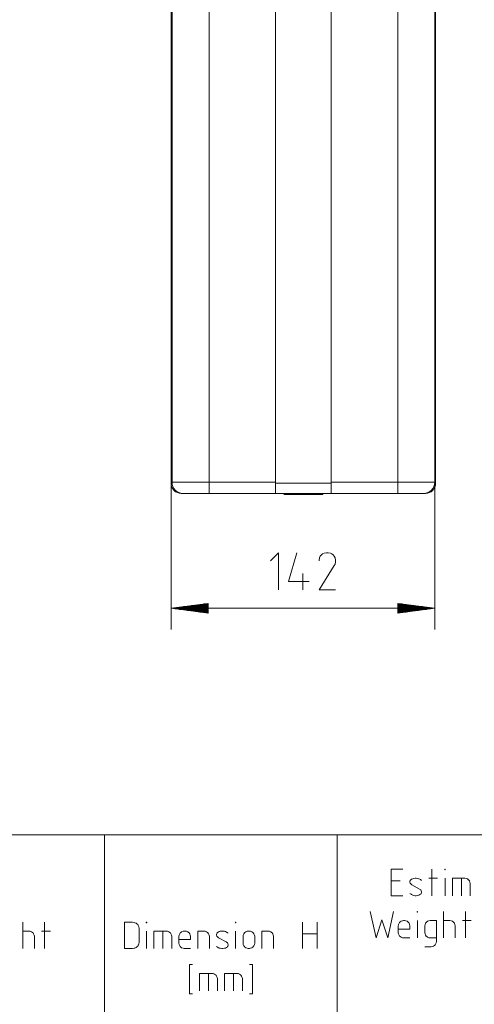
# Model space of a CAD drawing. Header units: millimetres. Extents: x 3 to 207, y 3 to 294.
# Tile 16 of 61: x 106 to 149, y 53 to 146. Entities that reach past the tile are written whole.
import ezdxf

# ---------------------------------------------------------------- set-up
doc = ezdxf.new("R2010")
doc.units = ezdxf.units.MM
doc.layers.add('1', color=7, linetype='CONTINUOUS', true_color=0xffffff)

msp = doc.modelspace()

# ---------------------------------------------------------------- linework, layer by layer
at = {"layer": '1', "color": 252, "linetype": 'Continuous', "lineweight": 13}
for p, q in [((120.316414, 102.03849), (120.316414, 190.187485)), ((120.403908, 190.457214), (120.403908, 102.125999)), ((123.9039, 190.457214), (123.9039, 102.125999)), ((141.753906, 190.457214), (141.753906, 102.125999)), ((145.253906, 190.461395), (145.253906, 102.125999)), ((145.3414, 190.187485), (145.3414, 102.03849)), ((135.453903, 182.587387), (135.453903, 102.03849)), ((130.203918, 179.324509), (130.203918, 102.03849)), ((120.403908, 102.125999), (120.52317, 102.125999)), ((120.52317, 102.125999), (120.872826, 102.125999)), ((120.872826, 102.125999), (121.429039, 102.125999)), ((121.429039, 102.125999), (122.153915, 102.125999)), ((122.153915, 102.125999), (122.998039, 102.125999)), ((122.998039, 102.125999), (123.9039, 102.125999)), ((123.9039, 102.125999), (130.203918, 102.125999)), ((123.9039, 101.600998), (123.9039, 102.125999)), ((123.9039, 101.216667), (123.9039, 101.600998)), ((130.203918, 102.03849), (135.453903, 102.03849)), ((130.203918, 102.03849), (130.203918, 101.557243)), ((130.203918, 101.557243), (130.203918, 101.204948)), ((135.453903, 102.125999), (141.753906, 102.125999)), ((135.453903, 102.03849), (135.453903, 101.557243)), ((135.453903, 101.557243), (135.453903, 101.204948)), ((141.753906, 101.600998), (141.753906, 102.125999)), ((141.753906, 102.125999), (142.659775, 102.125999)), ((141.753906, 101.216667), (141.753906, 101.600998)), ((142.659775, 102.125999), (143.503906, 102.125999)), ((143.503906, 102.125999), (144.228775, 102.125999)), ((144.228775, 102.125999), (144.785004, 102.125999)), ((144.785004, 102.125999), (145.134644, 102.125999)), ((145.134644, 102.125999), (145.253906, 102.125999)), ((121.453903, 101.075996), (121.278908, 101.075996)), ((121.573822, 101.075996), (121.453903, 101.075996)), ((121.921814, 101.075996), (121.573822, 101.075996)), ((122.463837, 101.075996), (121.921814, 101.075996)), ((123.146812, 101.075996), (122.463837, 101.075996)), ((123.9039, 101.075996), (123.146812, 101.075996)), ((123.9039, 101.075996), (123.9039, 101.216667)), ((130.203918, 101.075996), (123.9039, 101.075996)), ((130.203918, 101.204948), (130.203918, 101.075996)), ((130.203918, 101.075996), (135.453903, 101.075996)), ((130.991409, 101.058495), (130.991409, 101.005997)), ((131.102219, 101.058495), (130.991409, 101.058495)), ((131.102219, 101.005997), (130.991409, 101.005997)), ((131.118668, 100.988495), (131.008911, 100.988495)), ((131.42131, 101.058495), (131.102219, 101.058495)), ((131.42131, 101.005997), (131.102219, 101.005997)), ((131.434708, 100.988495), (131.118668, 100.988495)), ((131.910156, 101.058495), (131.42131, 101.058495)), ((131.910156, 101.005997), (131.42131, 101.005997)), ((131.918915, 100.988495), (131.434708, 100.988495)), ((132.509827, 101.058495), (131.910156, 101.058495)), ((132.509827, 101.005997), (131.910156, 101.005997)), ((132.512863, 100.988495), (131.918915, 100.988495)), ((133.147995, 101.058495), (132.509827, 101.058495)), ((133.147995, 101.005997), (132.509827, 101.005997)), ((133.144958, 100.988495), (132.512863, 100.988495)), ((133.738907, 100.988495), (133.144958, 100.988495)), ((133.74765, 101.058495), (133.147995, 101.058495)), ((133.74765, 101.005997), (133.147995, 101.005997)), ((134.223114, 100.988495), (133.738907, 100.988495)), ((134.236511, 101.058495), (133.74765, 101.058495)), ((134.236511, 101.005997), (133.74765, 101.005997)), ((134.539154, 100.988495), (134.223114, 100.988495)), ((134.555588, 101.058495), (134.236511, 101.058495)), ((134.555588, 101.005997), (134.236511, 101.005997)), ((134.648911, 100.988495), (134.539154, 100.988495)), ((134.666412, 101.058495), (134.555588, 101.058495)), ((134.666412, 101.005997), (134.555588, 101.005997)), ((134.666412, 101.005997), (134.666412, 101.058495)), ((135.453903, 101.204948), (135.453903, 101.075996)), ((141.753906, 101.075996), (135.453903, 101.075996)), ((141.753906, 101.075996), (141.753906, 101.216667)), ((142.511002, 101.075996), (141.753906, 101.075996)), ((143.193985, 101.075996), (142.511002, 101.075996)), ((143.735992, 101.075996), (143.193985, 101.075996)), ((144.084, 101.075996), (143.735992, 101.075996)), ((144.203903, 101.075996), (144.084, 101.075996)), ((144.378906, 101.075996), (144.203903, 101.075996))]:
    msp.add_line(p, q, dxfattribs=at)
at = {"layer": '1', "color": 152, "linetype": 'Continuous', "lineweight": 13}
for p, q in [((120.316414, 102.03849), (120.316414, 88.218567)), ((145.253906, 102.125999), (145.253906, 88.218567))]:
    msp.add_line(p, q, dxfattribs=at)
at = {"layer": '1', "color": 23, "linetype": 'Continuous', "lineweight": 18}
for p, q in [((129.703308, 94.694878), (130.477005, 95.468567)), ((130.477005, 95.468567), (130.477005, 91.968559)), ((132.195694, 95.468567), (131.421997, 92.742249)), ((134.356476, 94.989616), (134.319626, 94.768562)), ((134.430161, 95.136986), (134.356476, 94.989616)), ((134.54068, 95.284355), (134.430161, 95.136986)), ((134.651199, 95.35804), (134.54068, 95.284355)), ((134.798584, 95.431717), (134.651199, 95.35804)), ((135.019623, 95.468567), (134.798584, 95.431717)), ((135.093323, 95.468567), (135.019623, 95.468567)), ((135.166992, 95.468567), (135.093323, 95.468567)), ((135.388046, 95.431717), (135.166992, 95.468567)), ((135.535416, 95.35804), (135.388046, 95.431717)), ((135.64595, 95.284355), (135.535416, 95.35804)), ((135.75647, 95.136986), (135.64595, 95.284355)), ((135.83017, 94.989616), (135.75647, 95.136986)), ((135.867004, 94.768562), (135.83017, 94.989616)), ((134.319626, 94.768562), (134.319626, 94.694878)), ((134.319626, 91.968559), (135.75647, 94.252769)), ((135.75647, 94.252769), (135.83017, 94.400146)), ((135.83017, 94.400146), (135.867004, 94.621193)), ((135.867004, 94.694878), (135.867004, 94.768562)), ((135.867004, 94.621193), (135.867004, 94.694878)), ((132.785156, 93.51593), (132.785156, 91.968559)), ((131.421997, 92.742249), (133.374634, 92.742249)), ((135.867004, 91.968559), (134.319626, 91.968559))]:
    msp.add_line(p, q, dxfattribs=at)
at = {"layer": '1', "color": 27, "linetype": 'Continuous', "lineweight": 13}
for p, q in [((123.816406, 90.679344), (120.316414, 90.218559)), ((123.816406, 90.320168), (121.088135, 90.320168)), ((123.816406, 90.370964), (121.474007, 90.370964)), ((123.816406, 90.421761), (121.859863, 90.421761)), ((123.816406, 90.472557), (122.245728, 90.472557)), ((123.816406, 90.523369), (122.631599, 90.523369)), ((123.816406, 90.574165), (123.017456, 90.574165)), ((123.816406, 90.624962), (123.403328, 90.624962)), ((123.816406, 90.675758), (123.789185, 90.675758)), ((123.816406, 90.675758), (123.789185, 90.675758)), ((123.816406, 89.757782), (123.816406, 90.679344)), ((145.253906, 90.218559), (141.753906, 90.679344)), ((141.753906, 90.679344), (141.753906, 89.757782)), ((141.753906, 90.675758), (141.781128, 90.675758)), ((141.753906, 90.675758), (141.781128, 90.675758)), ((141.753906, 90.624962), (142.166992, 90.624962)), ((141.753906, 90.574165), (142.552856, 90.574165)), ((141.753906, 90.523369), (142.938721, 90.523369)), ((141.753906, 90.472557), (143.324585, 90.472557)), ((141.753906, 90.421761), (143.710449, 90.421761)), ((141.753906, 90.370964), (144.096313, 90.370964)), ((141.753906, 90.320168), (144.482178, 90.320168)), ((120.316414, 90.218559), (145.253906, 90.218559)), ((120.316414, 90.218559), (123.816406, 89.757782)), ((123.816406, 90.218559), (120.316414, 90.218559)), ((123.816406, 90.218559), (120.316414, 90.218559)), ((123.816406, 90.269363), (120.702271, 90.269363)), ((123.816406, 90.167763), (120.702271, 90.167763)), ((123.816406, 90.116959), (121.088135, 90.116959)), ((123.816406, 90.066162), (121.474007, 90.066162)), ((123.816406, 90.015366), (121.859863, 90.015366)), ((123.816406, 89.964561), (122.245728, 89.964561)), ((123.816406, 89.913757), (122.631599, 89.913757)), ((123.816406, 89.862961), (123.017456, 89.862961)), ((123.816406, 89.812164), (123.403328, 89.812164)), ((123.816406, 89.761368), (123.789185, 89.761368)), ((123.816406, 89.761368), (123.789185, 89.761368)), ((141.753906, 90.269363), (144.868042, 90.269363)), ((141.753906, 89.757782), (145.253906, 90.218559)), ((141.753906, 90.218559), (145.253906, 90.218559)), ((141.753906, 90.218559), (145.253906, 90.218559)), ((141.753906, 90.167763), (144.868042, 90.167763)), ((141.753906, 90.116959), (144.482178, 90.116959)), ((141.753906, 90.066162), (144.096313, 90.066162)), ((141.753906, 90.015366), (143.710449, 90.015366)), ((141.753906, 89.964561), (143.324585, 89.964561)), ((141.753906, 89.913757), (142.938721, 89.913757)), ((141.753906, 89.862961), (142.552856, 89.862961)), ((141.753906, 89.812164), (142.166992, 89.812164)), ((141.753906, 89.761368), (141.781128, 89.761368)), ((141.753906, 89.761368), (141.781128, 89.761368))]:
    msp.add_line(p, q, dxfattribs=at)
at = {"layer": '1', "color": 172, "linetype": 'Continuous', "lineweight": 18}
for p, q in [((84.014847, 68.793282), (114.014839, 68.793282)), ((114.014839, 68.793282), (136.014847, 68.793282)), ((114.014839, 68.793282), (114.014839, 51.793278)), ((136.014847, 68.793282), (153.014847, 68.793282)), ((136.014847, 68.793282), (136.014847, 51.793278))]:
    msp.add_line(p, q, dxfattribs=at)
at = {"layer": '1', "color": 87, "linetype": 'Continuous', "lineweight": 13}
for p, q in [((142.233383, 65.543282), (141.128128, 65.543282)), ((141.128128, 65.543282), (141.128128, 63.043282)), ((144.978134, 63.043282), (144.978134, 65.543282)), ((146.205765, 65.490646), (146.205765, 65.543282)), ((146.205765, 65.543282), (146.258392, 65.543282)), ((146.258392, 65.490646), (146.205765, 65.490646)), ((146.258392, 65.543282), (146.258392, 65.490646)), ((141.128128, 64.438019), (141.97023, 64.438019)), ((142.934708, 64.464333), (142.908401, 64.385384)), ((142.908401, 64.385384), (142.908401, 64.332756)), ((142.908401, 64.332756), (142.934708, 64.227486)), ((142.961029, 64.51696), (142.934708, 64.464333)), ((143.013657, 64.569595), (142.961029, 64.51696)), ((143.066284, 64.595909), (143.013657, 64.569595)), ((143.171555, 64.648544), (143.066284, 64.595909)), ((143.250488, 64.674858), (143.171555, 64.648544)), ((143.408386, 64.701172), (143.250488, 64.674858)), ((143.513657, 64.701172), (143.408386, 64.701172)), ((143.671555, 64.674858), (143.513657, 64.701172)), ((143.750504, 64.648544), (143.671555, 64.674858)), ((143.855759, 64.595909), (143.750504, 64.648544)), ((143.908386, 64.569595), (143.855759, 64.595909)), ((144.013657, 64.490646), (143.908386, 64.569595)), ((145.530762, 64.701172), (144.68866, 64.701172)), ((146.232086, 63.043282), (146.232086, 64.701172)), ((148.038666, 64.701172), (146.933395, 64.701172)), ((146.933395, 64.701172), (146.933395, 63.043282)), ((147.775497, 64.701172), (147.775497, 63.043282)), ((148.117599, 64.701172), (148.064972, 64.701172)), ((148.22287, 64.674858), (148.117599, 64.701172)), ((148.354446, 64.622231), (148.22287, 64.674858)), ((148.433395, 64.569595), (148.354446, 64.622231)), ((148.486023, 64.51696), (148.433395, 64.569595)), ((148.538666, 64.438019), (148.486023, 64.51696)), ((148.591293, 64.306442), (148.538666, 64.438019)), ((148.617599, 64.201172), (148.591293, 64.306442)), ((142.934708, 64.227486), (142.987335, 64.148544)), ((142.987335, 64.148544), (143.092606, 64.069595)), ((143.092606, 64.069595), (143.829453, 63.674858)), ((143.829453, 63.674858), (143.934708, 63.595909)), ((143.934708, 63.595909), (143.987335, 63.516964)), ((143.987335, 63.516964), (144.013657, 63.411697)), ((144.013657, 63.35907), (143.987335, 63.280117)), ((144.013657, 63.411697), (144.013657, 63.35907)), ((148.617599, 64.148544), (148.617599, 64.201172)), ((148.617599, 63.043282), (148.617599, 64.148544)), ((141.128128, 63.043282), (142.233383, 63.043282)), ((143.013657, 63.174858), (142.908401, 63.253803)), ((143.066284, 63.14854), (143.013657, 63.174858)), ((143.171555, 63.095909), (143.066284, 63.14854)), ((143.250488, 63.069595), (143.171555, 63.095909)), ((143.408386, 63.043282), (143.250488, 63.069595)), ((143.513657, 63.043282), (143.408386, 63.043282)), ((143.671555, 63.069595), (143.513657, 63.043282)), ((143.750504, 63.095909), (143.671555, 63.069595)), ((143.855759, 63.14854), (143.750504, 63.095909)), ((143.908386, 63.174858), (143.855759, 63.14854)), ((143.961029, 63.227493), (143.908386, 63.174858)), ((143.987335, 63.280117), (143.961029, 63.227493)), ((139.708115, 59.043278), (139.155472, 61.543278)), ((141.365997, 61.543278), (140.81337, 59.043278)), ((143.584412, 61.490646), (143.584412, 61.543278)), ((143.584412, 61.543278), (143.637054, 61.543278)), ((143.637054, 61.490646), (143.584412, 61.490646)), ((143.637054, 61.543278), (143.637054, 61.490646)), ((146.092316, 61.543278), (146.092316, 59.043278)), ((148.162048, 59.043278), (148.162048, 61.543278)), ((106.276772, 60.543278), (106.276772, 58.043282)), ((108.346504, 58.043282), (108.346504, 60.543278)), ((116.604279, 60.543278), (115.893753, 60.543278)), ((115.893753, 60.543278), (115.893753, 58.043282)), ((116.656914, 60.543278), (116.604279, 60.543278)), ((116.814804, 60.516964), (116.656914, 60.543278)), ((116.893761, 60.490646), (116.814804, 60.516964)), ((117.963493, 60.490646), (117.963493, 60.543278)), ((117.963493, 60.543278), (118.016121, 60.543278)), ((118.016121, 60.543278), (118.016121, 60.490646)), ((126.391121, 60.490646), (126.391121, 60.543278)), ((126.391121, 60.543278), (126.443756, 60.543278)), ((126.443756, 60.543278), (126.443756, 60.490646)), ((132.749023, 60.543278), (132.749023, 58.043282)), ((134.143753, 60.543278), (134.143753, 58.043282)), ((140.260742, 60.753803), (139.708115, 59.043278)), ((140.81337, 59.043278), (140.260742, 60.753803)), ((141.93573, 60.516964), (141.883102, 60.438015)), ((141.988373, 60.569595), (141.93573, 60.516964)), ((142.067307, 60.622223), (141.988373, 60.569595)), ((142.198898, 60.674858), (142.067307, 60.622223)), ((142.304153, 60.701176), (142.198898, 60.674858)), ((142.356796, 60.701176), (142.304153, 60.701176)), ((142.409424, 60.701176), (142.356796, 60.701176)), ((142.514679, 60.674858), (142.409424, 60.701176)), ((142.646271, 60.622223), (142.514679, 60.674858)), ((142.72522, 60.569595), (142.646271, 60.622223)), ((142.777847, 60.516964), (142.72522, 60.569595)), ((142.830475, 60.438015), (142.777847, 60.516964)), ((143.610733, 59.043278), (143.610733, 60.701176)), ((144.391006, 60.438015), (144.443634, 60.516964)), ((144.443634, 60.516964), (144.496262, 60.569595)), ((144.496262, 60.569595), (144.575211, 60.622223)), ((144.575211, 60.622223), (144.706787, 60.674858)), ((144.706787, 60.674858), (144.812057, 60.701176)), ((144.812057, 60.701176), (144.864685, 60.701176)), ((144.864685, 60.701176), (145.417313, 60.701176)), ((145.417313, 60.701176), (145.417313, 58.753807)), ((146.644943, 60.701176), (146.092316, 60.701176)), ((146.697586, 60.701176), (146.644943, 60.701176)), ((146.802841, 60.674858), (146.697586, 60.701176)), ((146.934433, 60.622223), (146.802841, 60.674858)), ((147.013367, 60.569595), (146.934433, 60.622223)), ((147.06601, 60.516964), (147.013367, 60.569595)), ((147.118637, 60.438015), (147.06601, 60.516964)), ((148.714676, 60.701176), (147.872574, 60.701176)), ((106.829399, 59.701176), (106.276772, 59.701176)), ((106.882034, 59.701176), (106.829399, 59.701176)), ((106.987305, 59.674854), (106.882034, 59.701176)), ((107.118881, 59.622227), (106.987305, 59.674854)), ((107.197823, 59.569595), (107.118881, 59.622227)), ((108.899147, 59.701176), (108.057037, 59.701176)), ((116.999016, 60.438015), (116.893761, 60.490646)), ((117.077965, 60.385387), (116.999016, 60.438015)), ((117.156914, 60.306435), (117.077965, 60.385387)), ((117.209541, 60.227489), (117.156914, 60.306435)), ((117.235855, 60.174854), (117.209541, 60.227489)), ((117.262177, 60.095909), (117.235855, 60.174854)), ((117.28849, 59.964333), (117.262177, 60.095909)), ((117.28849, 58.622227), (117.28849, 59.964333)), ((118.016121, 60.490646), (117.963493, 60.490646)), ((117.989807, 58.043282), (117.989807, 59.701176)), ((119.796379, 59.701176), (118.691124, 59.701176)), ((118.691124, 59.701176), (118.691124, 58.043282)), ((119.533226, 59.701176), (119.533226, 58.043282)), ((119.875336, 59.701176), (119.822708, 59.701176)), ((119.980598, 59.674854), (119.875336, 59.701176)), ((120.112175, 59.622227), (119.980598, 59.674854)), ((120.191124, 59.569595), (120.112175, 59.622227)), ((121.313484, 59.622227), (121.23455, 59.569595)), ((121.445068, 59.674854), (121.313484, 59.622227)), ((121.550331, 59.701176), (121.445068, 59.674854)), ((121.602966, 59.701176), (121.550331, 59.701176)), ((121.655594, 59.701176), (121.602966, 59.701176)), ((121.760864, 59.674854), (121.655594, 59.701176)), ((121.892441, 59.622227), (121.760864, 59.674854)), ((121.97139, 59.569595), (121.892441, 59.622227)), ((123.383232, 59.701176), (122.830597, 59.701176)), ((122.830597, 59.701176), (122.830597, 58.043282)), ((123.43586, 59.701176), (123.383232, 59.701176)), ((123.541122, 59.674854), (123.43586, 59.701176)), ((123.672707, 59.622227), (123.541122, 59.674854)), ((123.75164, 59.569595), (123.672707, 59.622227)), ((124.768753, 59.595909), (124.716125, 59.569595)), ((124.874016, 59.64854), (124.768753, 59.595909)), ((124.952965, 59.674854), (124.874016, 59.64854)), ((125.110855, 59.701176), (124.952965, 59.674854)), ((125.216125, 59.701176), (125.110855, 59.701176)), ((125.374016, 59.674854), (125.216125, 59.701176)), ((125.452965, 59.64854), (125.374016, 59.674854)), ((125.558235, 59.595909), (125.452965, 59.64854)), ((125.610855, 59.569595), (125.558235, 59.595909)), ((126.443756, 60.490646), (126.391121, 60.490646)), ((126.417435, 58.043282), (126.417435, 59.701176)), ((127.381912, 59.622227), (127.302963, 59.569595)), ((127.513489, 59.674854), (127.381912, 59.622227)), ((127.618759, 59.701176), (127.513489, 59.674854)), ((127.671387, 59.701176), (127.618759, 59.701176)), ((127.724022, 59.701176), (127.671387, 59.701176)), ((127.829277, 59.674854), (127.724022, 59.701176)), ((127.960854, 59.622227), (127.829277, 59.674854)), ((128.03981, 59.569595), (127.960854, 59.622227)), ((129.451645, 59.701176), (128.899017, 59.701176)), ((128.899017, 59.701176), (128.899017, 58.043282)), ((129.504288, 59.701176), (129.451645, 59.701176)), ((129.609543, 59.674854), (129.504288, 59.701176)), ((129.741119, 59.622227), (129.609543, 59.674854)), ((129.820068, 59.569595), (129.741119, 59.622227)), ((141.830475, 60.306435), (141.804153, 60.201176)), ((141.804153, 60.201176), (141.804153, 60.148544)), ((141.804153, 60.148544), (141.804153, 59.595909)), ((141.804153, 59.885384), (142.909424, 59.885384)), ((141.804153, 59.595909), (141.804153, 59.543278)), ((141.883102, 60.438015), (141.830475, 60.306435)), ((142.883102, 60.306435), (142.830475, 60.438015)), ((142.909424, 60.201176), (142.883102, 60.306435)), ((142.909424, 60.148544), (142.909424, 60.201176)), ((142.909424, 59.885384), (142.909424, 60.148544)), ((144.312057, 60.201176), (144.338364, 60.306435)), ((144.312057, 60.148544), (144.312057, 60.201176)), ((144.312057, 59.595909), (144.312057, 60.148544)), ((144.312057, 59.543278), (144.312057, 59.595909)), ((144.338364, 60.306435), (144.391006, 60.438015)), ((147.171265, 60.306435), (147.118637, 60.438015)), ((147.197586, 60.201176), (147.171265, 60.306435)), ((147.197586, 60.148544), (147.197586, 60.201176)), ((147.197586, 59.043278), (147.197586, 60.148544)), ((107.250458, 59.516964), (107.197823, 59.569595)), ((107.303085, 59.438019), (107.250458, 59.516964)), ((107.355713, 59.306438), (107.303085, 59.438019)), ((107.382034, 59.201176), (107.355713, 59.306438)), ((107.382034, 59.14854), (107.382034, 59.201176)), ((107.382034, 58.043282), (107.382034, 59.14854)), ((120.243752, 59.516964), (120.191124, 59.569595)), ((120.296379, 59.438019), (120.243752, 59.516964)), ((120.349022, 59.306438), (120.296379, 59.438019)), ((120.375336, 59.201176), (120.349022, 59.306438)), ((120.375336, 59.14854), (120.375336, 59.201176)), ((120.375336, 58.043282), (120.375336, 59.14854)), ((121.076645, 59.306438), (121.050331, 59.201176)), ((121.050331, 59.201176), (121.050331, 59.14854)), ((121.050331, 59.14854), (121.050331, 58.595909)), ((121.050331, 58.885384), (122.155594, 58.885384)), ((121.12928, 59.438019), (121.076645, 59.306438)), ((121.181908, 59.516964), (121.12928, 59.438019)), ((121.23455, 59.569595), (121.181908, 59.516964)), ((122.024017, 59.516964), (121.97139, 59.569595)), ((122.076645, 59.438019), (122.024017, 59.516964)), ((122.12928, 59.306438), (122.076645, 59.438019)), ((122.155594, 59.201176), (122.12928, 59.306438)), ((122.155594, 59.14854), (122.155594, 59.201176)), ((122.155594, 58.885384), (122.155594, 59.14854)), ((123.804283, 59.516964), (123.75164, 59.569595)), ((123.856911, 59.438019), (123.804283, 59.516964)), ((123.909546, 59.306438), (123.856911, 59.438019)), ((123.93586, 59.201176), (123.909546, 59.306438)), ((123.93586, 59.14854), (123.93586, 59.201176)), ((123.93586, 58.043282), (123.93586, 59.14854)), ((124.637169, 59.464333), (124.610855, 59.385384)), ((124.610855, 59.385384), (124.610855, 59.332752)), ((124.610855, 59.332752), (124.637169, 59.227486)), ((124.663498, 59.516964), (124.637169, 59.464333)), ((124.637169, 59.227486), (124.689812, 59.14854)), ((124.716125, 59.569595), (124.663498, 59.516964)), ((124.689812, 59.14854), (124.795074, 59.069595)), ((124.795074, 59.069595), (125.531906, 58.674858)), ((125.531906, 58.674858), (125.637169, 58.595909)), ((125.716125, 59.490646), (125.610855, 59.569595)), ((127.145073, 59.306438), (127.118759, 59.201176)), ((127.118759, 59.201176), (127.118759, 59.14854)), ((127.118759, 59.14854), (127.118759, 58.595909)), ((127.197701, 59.438019), (127.145073, 59.306438)), ((127.250336, 59.516964), (127.197701, 59.438019)), ((127.302963, 59.569595), (127.250336, 59.516964)), ((128.092438, 59.516964), (128.03981, 59.569595)), ((128.145065, 59.438019), (128.092438, 59.516964)), ((128.197693, 59.306438), (128.145065, 59.438019)), ((128.22403, 59.201176), (128.197693, 59.306438)), ((128.22403, 59.14854), (128.22403, 59.201176)), ((128.22403, 58.595909), (128.22403, 59.14854)), ((129.872696, 59.516964), (129.820068, 59.569595)), ((129.925339, 59.438019), (129.872696, 59.516964)), ((129.977966, 59.306438), (129.925339, 59.438019)), ((130.004288, 59.201176), (129.977966, 59.306438)), ((130.004288, 59.14854), (130.004288, 59.201176)), ((130.004288, 58.043282), (130.004288, 59.14854)), ((132.749023, 59.438019), (134.143753, 59.438019)), ((141.804153, 59.543278), (141.830475, 59.438019)), ((141.830475, 59.438019), (141.883102, 59.306438)), ((141.883102, 59.306438), (141.93573, 59.227486)), ((141.93573, 59.227486), (141.988373, 59.174862)), ((141.988373, 59.174862), (142.067307, 59.122227)), ((142.067307, 59.122227), (142.198898, 59.069595)), ((142.198898, 59.069595), (142.304153, 59.043278)), ((142.304153, 59.043278), (142.356796, 59.043278)), ((142.356796, 59.043278), (142.909424, 59.043278)), ((144.338364, 59.438019), (144.312057, 59.543278)), ((144.391006, 59.306438), (144.338364, 59.438019)), ((144.443634, 59.227486), (144.391006, 59.306438)), ((144.496262, 59.174862), (144.443634, 59.227486)), ((144.575211, 59.122227), (144.496262, 59.174862)), ((144.706787, 59.069595), (144.575211, 59.122227)), ((144.812057, 59.043278), (144.706787, 59.069595)), ((144.864685, 59.043278), (144.812057, 59.043278)), ((145.417313, 59.043278), (144.864685, 59.043278)), ((145.417313, 58.701172), (145.390991, 58.595909)), ((145.417313, 58.753807), (145.417313, 58.701172)), ((115.893753, 58.043282), (116.604279, 58.043282)), ((116.604279, 58.043282), (116.656914, 58.043282)), ((116.656914, 58.043282), (116.814804, 58.069595)), ((116.814804, 58.069595), (116.893761, 58.095909)), ((116.893761, 58.095909), (116.999016, 58.14854)), ((116.999016, 58.14854), (117.077965, 58.201172)), ((117.077965, 58.201172), (117.156914, 58.280117)), ((117.156914, 58.280117), (117.209541, 58.35907)), ((117.209541, 58.35907), (117.235855, 58.411697)), ((117.235855, 58.411697), (117.262177, 58.49065)), ((117.262177, 58.49065), (117.28849, 58.622227)), ((121.050331, 58.595909), (121.050331, 58.543282)), ((121.050331, 58.543282), (121.076645, 58.438015)), ((121.076645, 58.438015), (121.12928, 58.306438)), ((121.12928, 58.306438), (121.181908, 58.227493)), ((121.181908, 58.227493), (121.23455, 58.174858)), ((121.23455, 58.174858), (121.313484, 58.122227)), ((121.313484, 58.122227), (121.445068, 58.069595)), ((121.445068, 58.069595), (121.550331, 58.043282)), ((121.550331, 58.043282), (121.602966, 58.043282)), ((121.602966, 58.043282), (122.155594, 58.043282)), ((124.716125, 58.174858), (124.610855, 58.253807)), ((124.768753, 58.14854), (124.716125, 58.174858)), ((124.874016, 58.095909), (124.768753, 58.14854)), ((124.952965, 58.069595), (124.874016, 58.095909)), ((125.110855, 58.043282), (124.952965, 58.069595)), ((125.216125, 58.043282), (125.110855, 58.043282)), ((125.374016, 58.069595), (125.216125, 58.043282)), ((125.452965, 58.095909), (125.374016, 58.069595)), ((125.558235, 58.14854), (125.452965, 58.095909)), ((125.610855, 58.174858), (125.558235, 58.14854)), ((125.663483, 58.227493), (125.610855, 58.174858)), ((125.637169, 58.595909), (125.689812, 58.516964)), ((125.689812, 58.280117), (125.663483, 58.227493)), ((125.689812, 58.516964), (125.716125, 58.411697)), ((125.716125, 58.35907), (125.689812, 58.280117)), ((125.716125, 58.411697), (125.716125, 58.35907)), ((127.118759, 58.595909), (127.118759, 58.543282)), ((127.118759, 58.543282), (127.145073, 58.438015)), ((127.145073, 58.438015), (127.197701, 58.306438)), ((127.197701, 58.306438), (127.250336, 58.227493)), ((127.250336, 58.227493), (127.302963, 58.174858)), ((127.302963, 58.174858), (127.381912, 58.122227)), ((127.381912, 58.122227), (127.513489, 58.069595)), ((127.513489, 58.069595), (127.618759, 58.043282)), ((127.618759, 58.043282), (127.671387, 58.043282)), ((127.671387, 58.043282), (127.724022, 58.043282)), ((127.724022, 58.043282), (127.829277, 58.069595)), ((127.829277, 58.069595), (127.960854, 58.122227)), ((127.960854, 58.122227), (128.03981, 58.174858)), ((128.03981, 58.174858), (128.092438, 58.227493)), ((128.092438, 58.227493), (128.145065, 58.306438)), ((128.145065, 58.306438), (128.197693, 58.438015)), ((128.197693, 58.438015), (128.22403, 58.543282)), ((128.22403, 58.543282), (128.22403, 58.595909)), ((144.864685, 58.201172), (144.312057, 58.201172)), ((144.917313, 58.201172), (144.864685, 58.201172)), ((145.022583, 58.227493), (144.917313, 58.201172)), ((145.15416, 58.280117), (145.022583, 58.227493)), ((145.233109, 58.332752), (145.15416, 58.280117)), ((145.285736, 58.385384), (145.233109, 58.332752)), ((145.338364, 58.464329), (145.285736, 58.385384)), ((145.390991, 58.595909), (145.338364, 58.464329)), ((122.335579, 56.543278), (122.046097, 56.543278)), ((122.046097, 56.543278), (122.046097, 53.753807)), ((127.728996, 56.543278), (128.018463, 56.543278)), ((128.018463, 56.543278), (128.018463, 53.753807)), ((124.115837, 55.701176), (123.010574, 55.701176)), ((123.010574, 55.701176), (123.010574, 54.043278)), ((123.852684, 55.701176), (123.852684, 54.043278)), ((124.194778, 55.701176), (124.142151, 55.701176)), ((124.300041, 55.674858), (124.194778, 55.701176)), ((124.431625, 55.622223), (124.300041, 55.674858)), ((124.510574, 55.569592), (124.431625, 55.622223)), ((124.563202, 55.516964), (124.510574, 55.569592)), ((124.615837, 55.438015), (124.563202, 55.516964)), ((124.668465, 55.306435), (124.615837, 55.438015)), ((124.694778, 55.201176), (124.668465, 55.306435)), ((124.694778, 55.148544), (124.694778, 55.201176)), ((124.694778, 54.043278), (124.694778, 55.148544)), ((126.475044, 55.701176), (125.369781, 55.701176)), ((125.369781, 55.701176), (125.369781, 54.043278)), ((126.211884, 55.701176), (126.211884, 54.043278)), ((126.553993, 55.701176), (126.501358, 55.701176)), ((126.659264, 55.674858), (126.553993, 55.701176)), ((126.79084, 55.622223), (126.659264, 55.674858)), ((126.869781, 55.569592), (126.79084, 55.622223)), ((126.922417, 55.516964), (126.869781, 55.569592)), ((126.975044, 55.438015), (126.922417, 55.516964)), ((127.027679, 55.306435), (126.975044, 55.438015)), ((127.053993, 55.201176), (127.027679, 55.306435)), ((127.053993, 55.148544), (127.053993, 55.201176)), ((127.053993, 54.043278), (127.053993, 55.148544)), ((122.046097, 53.753807), (122.335579, 53.753807)), ((128.018463, 53.753807), (127.728996, 53.753807))]:
    msp.add_line(p, q, dxfattribs=at)
at = {"layer": '1', "color": 252, "linetype": 'Continuous', "lineweight": 13}
for centre, radius, start, end in [((121.278908, 102.03849), 0.9625, 180, 270), ((121.453903, 102.125999), 1.05, 180, 270), ((144.203903, 102.125999), 1.05, 270, 0), ((144.378906, 102.03849), 0.9625, 270, 0), ((131.008911, 101.058495), 0.0175, 90, 180), ((131.008911, 101.005997), 0.0175, 180, 270), ((134.648911, 101.058495), 0.0175, 0, 90), ((134.648911, 101.005997), 0.0175, 270, 0)]:
    msp.add_arc(centre, radius, start, end, dxfattribs=at)

doc.saveas('drawing.dxf')
